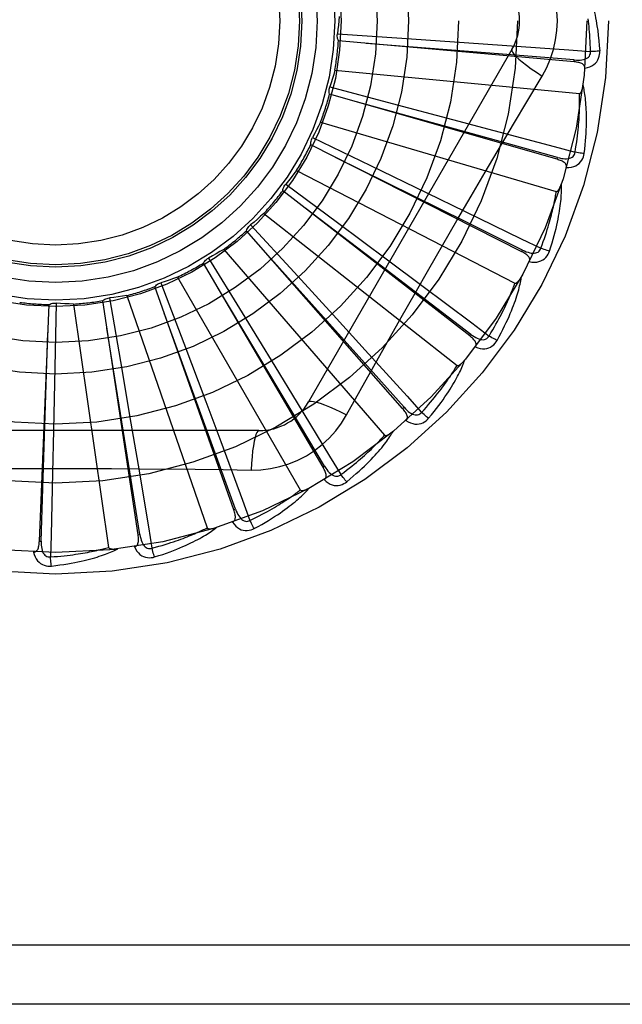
# Model space of a CAD drawing. Header units: inches. Extents: x 0 to 212, y 0 to 138.
# Tile 130 of 256: x 38.033 to 38.34, y 76.196 to 76.696. Entities that reach past the tile are written whole.
import ezdxf

# ---------------------------------------------------------------- set-up
doc = ezdxf.new("R2010")
doc.units = ezdxf.units.IN
doc.header["$LTSCALE"] = 11.6875
doc.header["$MEASUREMENT"] = 0
doc.linetypes.add('HIDDEN', pattern=[0.2, 0.1, -0.1])
doc.layers.add('LEFTHAND_DOOR_ASSEMBLY', color=7, linetype='CONTINUOUS')

msp = doc.modelspace()

# ---------------------------------------------------------------- linework, layer by layer
at = {"layer": 'LEFTHAND_DOOR_ASSEMBLY', "color": 8, "linetype": 'HIDDEN'}
for p, q in [((38.1947542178, 76.6892415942), (38.2274750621, 76.68704287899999)), ((38.3151880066, 76.6749727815), (38.1953067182, 76.6856049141)), ((38.2274750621, 76.68704287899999), (38.2591929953, 76.6848532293)), ((38.2591929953, 76.6848532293), (38.2808927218, 76.68332135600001)), ((38.2835592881, 76.6812171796), (38.1801173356, 76.5020504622)), ((38.3151881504, 76.6749727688), (38.315272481, 76.6759286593)), ((38.1934763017, 76.6707533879), (38.3178792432, 76.6588743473)), ((38.1909226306, 76.6622332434), (38.2226360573, 76.6538818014)), ((38.3064796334, 76.6254300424), (38.1907769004, 76.6585577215)), ((38.2226360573, 76.6538818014), (38.2533664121, 76.6457290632)), ((38.2533664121, 76.6457290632), (38.2743840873, 76.6401181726)), ((38.1861688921, 76.6443209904), (38.3060755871, 76.6091132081)), ((38.1820489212, 76.6364381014), (38.2116087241, 76.6222357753)), ((38.2885526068, 76.5784306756), (38.1812102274, 76.6328565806)), ((38.3064797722, 76.6254300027), (38.3067434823, 76.6263526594)), ((38.1739911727, 76.6197491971), (38.2850678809, 76.562485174)), ((38.2116087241, 76.6222357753), (38.2402408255, 76.6084146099)), ((38.1684538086, 76.6127884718), (38.1947916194, 76.5932485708)), ((38.2620548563, 76.5356733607), (38.1669524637, 76.60943039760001)), ((38.2402408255, 76.6084146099), (38.2598168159, 76.5989274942)), ((38.2201255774, 76.5688234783), (38.178163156, 76.6007125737)), ((38.1573832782, 76.5979260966), (38.2556153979, 76.5206755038)), ((38.1506286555, 76.5921391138), (38.1727925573, 76.5679678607)), ((38.1947916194, 76.5932485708), (38.2202906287, 76.5742585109)), ((38.2279440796, 76.4987034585), (38.1485189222, 76.58912585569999)), ((38.136945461, 76.5796404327), (38.2187826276, 76.4851953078)), ((38.1292177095, 76.575236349), (38.1464066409, 76.547307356)), ((38.2885527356, 76.5784306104), (38.2889862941, 76.579286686)), ((38.1874531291, 76.4688571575), (38.1265758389, 76.57267681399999)), ((38.2202906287, 76.5742585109), (38.237717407, 76.56123805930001)), ((38.1134163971, 76.56555309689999), (38.1759008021, 76.4573269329)), ((38.1727925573, 76.5679678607), (38.1942368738, 76.5444952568)), ((38.2626427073, 76.536431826), (38.2201255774, 76.5688234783)), ((38.14204545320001, 76.4472131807), (38.1019162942, 76.5606777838)), ((38.10499481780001, 76.5626910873), (38.1165875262, 76.5320137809)), ((38.078835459, 76.55495674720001), (38.0844129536, 76.52263988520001)), ((38.0876464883, 76.55617324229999), (38.1285197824, 76.4380776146)), ((38.0431629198, 76.4313365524), (38.0480788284, 76.5515879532)), ((38.0516851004, 76.552312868), (38.0510457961, 76.51952446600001)), ((38.0605671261, 76.5518398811), (38.0783520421, 76.42814307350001)), ((38.0933622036, 76.434553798), (38.0754315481, 76.5535624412)), ((38.1464066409, 76.547307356), (38.1630212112, 76.520200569)), ((38.1942368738, 76.5444952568), (38.2088845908, 76.5284120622)), ((38.2620549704, 76.5356732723), (38.2626427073, 76.536431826)), ((38.1165875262, 76.5320137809), (38.1277718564, 76.5022525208)), ((38.0510457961, 76.51952446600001), (38.0503678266, 76.4877382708)), ((38.0844129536, 76.52263988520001), (38.0897628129, 76.49129980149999)), ((38.1630212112, 76.520200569), (38.1743604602, 76.5016359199)), ((38.1994476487, 76.49548972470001), (38.2063506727, 76.5078649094)), ((38.1277718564, 76.5022525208), (38.1353928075, 76.4818773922)), ((38.2279441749, 76.49870335), (38.2286648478, 76.4993369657)), ((38.0897628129, 76.49129980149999), (38.0933900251, 76.4698506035)), ((38.1548582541, 76.48746712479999), (37.9479743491, 76.48746712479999)), ((38.0503678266, 76.4877382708), (38.0498702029, 76.4659902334)), ((38.1874532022, 76.4688570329), (38.1882807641, 76.4693428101)), ((38.1420455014, 76.4472130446), (38.1429500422, 76.447533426)), ((38.0933622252, 76.4345536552), (38.0943110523, 76.4346970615)), ((38.043162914, 76.4313364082), (38.0441217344, 76.4312976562)), ((38.5349163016, 76.2258005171), (37.4429163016, 76.2258005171)), ((38.5349163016, 76.1958005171), (37.4729163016, 76.1958005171))]:
    msp.add_line(p, q, dxfattribs=at)
for points in [[(38.3066579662, 76.6958005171), (38.3064360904, 76.7006776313), (38.3057816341, 76.7055101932), (38.3046970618, 76.71028583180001), (38.3031856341, 76.71495795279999), (38.3012532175, 76.7194808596), (38.29890621, 76.723844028)], [(38.3210311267, 76.7146029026), (38.3213338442, 76.7139356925), (38.3216373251, 76.7132326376), (38.3219407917, 76.71249449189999), (38.3222450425, 76.7117185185), (38.32255075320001, 76.7109027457), (38.3228571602, 76.71004553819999), (38.3231638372, 76.7091452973), (38.3234701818, 76.7081999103), (38.3237754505, 76.7072073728), (38.3240793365, 76.70616573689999), (38.3243811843, 76.70507303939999), (38.3246808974, 76.7039272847), (38.3249780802, 76.7027267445), (38.3252724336, 76.70146859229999), (38.3255639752, 76.7001507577), (38.3258506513, 76.69876917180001), (38.3261305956, 76.6973185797), (38.3264026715, 76.6958005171)], [(38.1956492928, 76.698091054), (38.1954753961, 76.69586982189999), (38.1952682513, 76.6936545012), (38.1950278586, 76.691445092), (38.1947542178, 76.6892415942)], [(38.29890621, 76.6677570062), (38.301249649, 76.67211519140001), (38.3031813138, 76.67663670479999), (38.3046957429, 76.6813129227), (38.3057834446, 76.6860933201), (38.3064379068, 76.6909261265), (38.3066579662, 76.6958005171)], [(38.3235090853, 76.6802266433), (38.3234615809, 76.6820763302), (38.3234003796, 76.6838513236), (38.3233248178, 76.685550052), (38.3232368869, 76.6871772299), (38.3231379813, 76.6887361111), (38.323029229, 76.6902295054), (38.3229119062, 76.6916604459), (38.3227869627, 76.6930315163), (38.3226554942, 76.6943455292), (38.3225183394, 76.695604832), (38.3223764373, 76.69681200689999)], [(38.3264026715, 76.6958005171), (38.3268008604, 76.6933651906), (38.3271585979, 76.690884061), (38.3274745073, 76.6883578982), (38.3277490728, 76.6857865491), (38.3279826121, 76.6831698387), (38.3281736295, 76.680508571)], [(38.1953067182, 76.6856049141), (38.1950722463, 76.68618026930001), (38.1948943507, 76.6867727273), (38.1947722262, 76.6873882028), (38.1947073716, 76.6880114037), (38.1947015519, 76.6886271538), (38.1947542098, 76.6892415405)], [(38.315272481, 76.6759286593), (38.2831061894, 76.6785036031), (38.2094509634, 76.6843319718)], [(38.2808927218, 76.68332135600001), (38.31249106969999, 76.68103355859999), (38.3235090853, 76.6802266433)], [(38.2835591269, 76.6812169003), (38.2834961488, 76.6806488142), (38.2838259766, 76.679864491), (38.2845297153, 76.6788939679), (38.2855944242, 76.6777424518), (38.2870212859, 76.6764101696), (38.2888006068, 76.6749141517), (38.2909087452, 76.67327532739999), (38.293319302, 76.6715175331), (38.2960116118, 76.6696597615), (38.2989078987, 76.6677559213)], [(38.3152722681, 76.6759301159), (38.3163082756, 76.6758690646), (38.317291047, 76.6758594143), (38.3182231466, 76.6759040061), (38.3191010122, 76.676004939), (38.3199239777, 76.6761668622), (38.320685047, 76.6763906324), (38.3213817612, 76.6766759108), (38.3219969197, 76.6770272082), (38.3225123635, 76.6774472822), (38.3229265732, 76.6779306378), (38.3232310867, 76.6784750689), (38.3234291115, 76.6790549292), (38.3235216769, 76.6796408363), (38.3235093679, 76.6802309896)], [(38.3206137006, 76.6717496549), (38.3219378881, 76.6720521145), (38.3231346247, 76.6724572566), (38.3242120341, 76.6729669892), (38.3251595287, 76.6735756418), (38.3259767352, 76.6742807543), (38.3266611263, 76.6750709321), (38.3272114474, 76.6759444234), (38.327634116, 76.6768672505), (38.3279258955, 76.67781488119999), (38.3281068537, 76.6787566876), (38.3281900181, 76.6796503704), (38.3281736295, 76.680508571)], [(38.3281736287, 76.680508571), (38.3275573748, 76.680442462), (38.32685284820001, 76.6803820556), (38.3260841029, 76.68032954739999), (38.3252605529, 76.6802856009), (38.3243918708, 76.6802509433), (38.3235090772, 76.6802269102)], [(38.3206134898, 76.6717446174), (38.3206092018, 76.6722076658), (38.3205229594, 76.6726312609), (38.3203496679, 76.6730165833), (38.3201046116, 76.6733600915), (38.3198005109, 76.6736560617), (38.3194399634, 76.6739122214), (38.3190274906, 76.67413342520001), (38.318570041, 76.67432256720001), (38.318074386, 76.6744828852), (38.3175455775, 76.6746182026), (38.3169903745, 76.67473283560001), (38.3164104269, 76.6748285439), (38.3158101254, 76.67490892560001), (38.3151880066, 76.6749727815)], [(38.1934763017, 76.6707533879), (38.1928851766, 76.66860520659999), (38.192262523, 76.666469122), (38.191608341, 76.6643451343), (38.1909226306, 76.6622332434)], [(38.2699422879, 76.61889382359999), (38.2843936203, 76.643366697), (38.2916149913, 76.6555472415), (38.29890621, 76.6677570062)], [(38.1907769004, 76.6585577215), (38.1906555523, 76.6591670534), (38.190592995, 76.6597824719), (38.190589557, 76.6604099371), (38.1906438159, 76.6610341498), (38.1907546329, 76.6616398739), (38.1909226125, 76.6622331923)], [(38.3178792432, 76.6588743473), (38.3180514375, 76.6588905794), (38.3182106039, 76.6589468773), (38.3183562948, 76.6590471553), (38.3184898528, 76.6591796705), (38.3186120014, 76.6593349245), (38.3187241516, 76.659510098), (38.3188274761, 76.6596990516), (38.3189234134, 76.6599022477), (38.3190137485, 76.6601183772), (38.3190986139, 76.6603466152), (38.3191786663, 76.6605858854), (38.3192541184, 76.6608356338), (38.31932528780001, 76.661094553), (38.3193925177, 76.6613638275), (38.3194562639, 76.6616438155), (38.3195165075, 76.6619356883), (38.3195736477, 76.66224055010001), (38.3196268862, 76.6625589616), (38.3196754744, 76.6628919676), (38.3197196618, 76.66323921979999)], [(38.3202782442, 76.6284082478), (38.3205487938, 76.6306206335), (38.3207786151, 76.6327417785), (38.3209703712, 76.6347690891), (38.321126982, 76.6367083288), (38.3212507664, 76.63856343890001), (38.3213444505, 76.64033773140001), (38.32141025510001, 76.6420349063), (38.3214507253, 76.6436580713), (38.3214680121, 76.6452106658), (38.3214645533, 76.6466956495), (38.321442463, 76.6481162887), (38.3214041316, 76.6494753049), (38.32135231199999, 76.65077588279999), (38.3212874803, 76.6520200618), (38.3212108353, 76.65321045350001), (38.3211222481, 76.6543485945), (38.3210214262, 76.6554363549), (38.3209093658, 76.6564753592), (38.320786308, 76.6574672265), (38.320653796, 76.6584138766), (38.3205128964, 76.6593171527), (38.3203650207, 76.6601789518), (38.3202120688, 76.6610010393), (38.320053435, 76.6617856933), (38.3198887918, 76.6625361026), (38.3197187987, 76.6632512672)], [(38.3067434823, 76.6263526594), (38.2756457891, 76.6349685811), (38.204424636, 76.6546309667)], [(38.3156446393, 76.6290141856), (38.3159480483, 76.6308394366), (38.31622387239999, 76.632593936), (38.3164711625, 76.63427626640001), (38.3166927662, 76.63589068), (38.3168906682, 76.6374401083), (38.317066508, 76.6389270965), (38.3172221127, 76.6403543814), (38.317358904, 76.6417243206), (38.3174784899, 76.6430394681), (38.3175821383, 76.64430197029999), (38.3176712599, 76.6455141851), (38.31774703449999, 76.6466780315), (38.3178107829, 76.6477955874), (38.3178634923, 76.648868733), (38.3179064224, 76.6498994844), (38.3179400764, 76.6508895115), (38.3179652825, 76.6518407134), (38.3179823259, 76.652754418), (38.317991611, 76.6536321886), (38.317993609, 76.65447521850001), (38.3179887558, 76.6552848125), (38.3179775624, 76.6560622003), (38.3179605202, 76.6568086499), (38.3179381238, 76.6575253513), (38.3179111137, 76.6582141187), (38.3178792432, 76.6588743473)], [(38.1861688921, 76.6443209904), (38.1851819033, 76.6423235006), (38.18416624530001, 76.6403438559), (38.1831219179, 76.6383820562), (38.1820489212, 76.6364381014)], [(38.2743840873, 76.6401181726), (38.3049784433, 76.631891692), (38.3156446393, 76.6290141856)], [(38.1812102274, 76.6328565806), (38.1812063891, 76.6334778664), (38.1812614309, 76.6340940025), (38.1813768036, 76.63471077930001), (38.181548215, 76.6353134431), (38.1817716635, 76.6358872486), (38.1820488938, 76.6364380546)], [(38.2889862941, 76.579286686), (38.2600811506, 76.5936321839), (38.1938681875, 76.6264179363)], [(38.3111962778, 76.62123502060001), (38.3112796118, 76.6216895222), (38.311275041, 76.6221211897), (38.311177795, 76.6225322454), (38.3110021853, 76.6229160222), (38.3107595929, 76.6232641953), (38.3104540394, 76.6235839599), (38.3100908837, 76.6238792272), (38.3096774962, 76.6241515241), (38.3092211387, 76.6244027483), (38.3087274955, 76.624635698), (38.3082040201, 76.62485333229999), (38.3076526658, 76.6250570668), (38.3070784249, 76.6252496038), (38.3064796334, 76.6254300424)], [(38.3067435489, 76.6263541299), (38.3077492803, 76.6260981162), (38.3087124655, 76.6259026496), (38.30963615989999, 76.6257700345), (38.310517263, 76.6257030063), (38.3113560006, 76.6257062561), (38.3121456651, 76.6257819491), (38.3128837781, 76.6259302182), (38.3135543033, 76.6261587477), (38.314139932, 76.626473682), (38.314638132, 76.62686991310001), (38.3150401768, 76.627346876), (38.3153443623, 76.6278787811), (38.3155461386, 76.62843658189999), (38.3156457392, 76.62901839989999)], [(38.3111972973, 76.62123834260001), (38.3125547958, 76.6212847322), (38.3138065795, 76.62145606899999), (38.3149609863, 76.6217526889), (38.3160065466, 76.6221710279), (38.3169424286, 76.62270874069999), (38.317763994, 76.6233551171), (38.3184696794, 76.62410867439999), (38.319059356, 76.6249348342), (38.319525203, 76.6258101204), (38.319881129, 76.6267006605), (38.3201319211, 76.6275624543), (38.3202782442, 76.6284082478)], [(38.3202782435, 76.6284082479), (38.3196606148, 76.6284599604), (38.318957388, 76.62853397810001), (38.3181925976, 76.6286279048), (38.3173756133, 76.6287406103), (38.3165160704, 76.6288709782), (38.31564468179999, 76.6290144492)], [(38.1739911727, 76.6197491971), (38.1726439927, 76.6179745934), (38.1712720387, 76.616222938), (38.1698753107, 76.6144942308), (38.1684538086, 76.6127884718)], [(38.2063506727, 76.5078649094), (38.2202503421, 76.5325541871), (38.2272434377, 76.5449260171), (38.2342780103, 76.5572953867), (38.2413346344, 76.5696521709), (38.2484394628, 76.5819916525), (38.2555713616, 76.59431687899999), (38.2627453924, 76.60661159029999), (38.2699422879, 76.61889382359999)], [(38.1669524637, 76.60943039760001), (38.1670662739, 76.6100411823), (38.1672369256, 76.6106357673), (38.1674669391, 76.6112195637), (38.1677493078, 76.6117788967), (38.1680773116, 76.612300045), (38.1684537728, 76.612788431)], [(38.3026654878, 76.5787436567), (38.3033498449, 76.5808648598), (38.3039769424, 76.5829041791), (38.3045489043, 76.5848585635), (38.3050696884, 76.5867331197), (38.3055423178, 76.5885312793), (38.305970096, 76.5902557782), (38.3063559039, 76.59190982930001), (38.3067028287, 76.5934960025), (38.3070136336, 76.595017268), (38.3072912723, 76.5964760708), (38.307538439, 76.5978752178), (38.3077579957, 76.5992169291), (38.3079532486, 76.60050381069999), (38.3081250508, 76.6017377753), (38.3082750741, 76.6029211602), (38.3084034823, 76.60405549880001), (38.3085103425, 76.6051426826), (38.30859694, 76.60618411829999), (38.3086638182, 76.6071813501), (38.3087128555, 76.6081359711), (38.3087454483, 76.6090495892), (38.3087633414, 76.6099238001), (38.3087687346, 76.6107599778), (38.3087614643, 76.6115604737), (38.3087418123, 76.612328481), (38.308710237, 76.6130628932)], [(38.3060755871, 76.6091132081), (38.3062477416, 76.6090965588), (38.3064146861, 76.60912171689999), (38.3065767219, 76.6091926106), (38.306732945, 76.609297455), (38.3068822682, 76.6094267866), (38.3070255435, 76.6095775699), (38.3071627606, 76.6097435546), (38.3072954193, 76.6099249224), (38.3074250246, 76.61012005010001), (38.3075515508, 76.61032810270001), (38.3076754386, 76.610547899), (38.3077967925, 76.6107788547), (38.3079156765, 76.611019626), (38.3080326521, 76.61127131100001), (38.3081482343, 76.6115341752), (38.3082626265, 76.6118093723), (38.3083780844, 76.6121029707), (38.3084889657, 76.6124004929), (38.3085897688, 76.6126879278), (38.3086823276, 76.6129699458)], [(38.2982302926, 76.5802155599), (38.2988736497, 76.5819504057), (38.2994765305, 76.5836209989), (38.30003773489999, 76.5852261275), (38.3005608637, 76.5867694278), (38.3010484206, 76.5882534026), (38.3015024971, 76.5896802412), (38.3019254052, 76.5910522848), (38.3023189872, 76.5923715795), (38.3026853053, 76.5936403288), (38.3030260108, 76.59486040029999), (38.30334293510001, 76.5960338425), (38.3036375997, 76.5971623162), (38.30391169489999, 76.59824761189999), (38.304166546, 76.5992913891), (38.3044037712, 76.60029538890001), (38.3046241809, 76.6012611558), (38.3048289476, 76.602190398), (38.3050186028, 76.60308436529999), (38.3051938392, 76.6039445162), (38.3053553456, 76.6047719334), (38.3055037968, 76.6055678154), (38.3056399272, 76.6063332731), (38.3057644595, 76.6070694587), (38.3058781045, 76.6077774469), (38.30598193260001, 76.608458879), (38.3060755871, 76.6091132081)], [(38.1573832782, 76.5979260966), (38.1557245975, 76.5964385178), (38.1540459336, 76.5949781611), (38.1523472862, 76.59354502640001), (38.1506286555, 76.5921391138)], [(38.2598168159, 76.5989274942), (38.2883014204, 76.5850596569), (38.2982302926, 76.5802155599)], [(38.1485189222, 76.58912585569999), (38.1487462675, 76.589704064), (38.1490263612, 76.59025560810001), (38.1493627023, 76.5907853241), (38.1497458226, 76.5912811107), (38.150166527, 76.591730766), (38.1506286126, 76.5921390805)], [(38.136945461, 76.5796404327), (38.1350352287, 76.5784936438), (38.1331105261, 76.5773773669), (38.131171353, 76.5762916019), (38.1292177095, 76.575236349)], [(38.2889866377, 76.5792881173), (38.2899257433, 76.5788463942), (38.2908345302, 76.5784721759), (38.2917164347, 76.5781671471), (38.2925689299, 76.5779345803), (38.2933931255, 76.5777790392), (38.2941828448, 76.5777039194), (38.2949356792, 76.5777098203), (38.2956373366, 76.5778073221), (38.2962719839, 76.5780057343), (38.2968361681, 76.5783005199), (38.2973212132, 76.5786927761), (38.2977205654, 76.5791575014), (38.2980242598, 76.5796670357), (38.2982321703, 76.5802194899)], [(38.3026654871, 76.5787436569), (38.3020688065, 76.5789113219), (38.3013922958, 76.5791170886), (38.300659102, 76.5793540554), (38.2998782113, 76.5796193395), (38.2990588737, 76.579910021), (38.2982303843, 76.5802158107)], [(38.1265758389, 76.57267681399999), (38.1269085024, 76.573201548), (38.12728791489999, 76.5736901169), (38.1277184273, 76.5741466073), (38.1281884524, 76.5745609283), (38.1286866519, 76.57492283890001), (38.1292176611, 76.5752363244)], [(38.2286648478, 76.4993369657), (38.2071619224, 76.52339782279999), (38.1578771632, 76.5784439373)], [(38.2923900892, 76.57341878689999), (38.2925579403, 76.5738493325), (38.2926351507, 76.5742740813), (38.2926174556, 76.5746961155), (38.2925176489, 76.5751061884), (38.2923453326, 76.5754939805), (38.2921058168, 76.5758657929), (38.2918051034, 76.5762244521), (38.2914507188, 76.5765700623), (38.2910501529, 76.57690311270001), (38.2906095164, 76.5772252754), (38.2901366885, 76.5775380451), (38.2896338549, 76.5778424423), (38.2891064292, 76.5781401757), (38.2885526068, 76.5784306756)], [(38.292391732, 76.5734219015), (38.293733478, 76.5732105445), (38.2949950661, 76.5731418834), (38.2961847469, 76.5732146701), (38.2972905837, 76.57342757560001), (38.298311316, 76.5737784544), (38.2992403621, 76.57425766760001), (38.3000759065, 76.5748640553), (38.3008112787, 76.5755636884), (38.3014343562, 76.57633499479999), (38.301952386, 76.5771420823), (38.3023617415, 76.5779408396), (38.3026654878, 76.5787436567)], [(38.1134163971, 76.56555309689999), (38.1113236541, 76.5647885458), (38.1092224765, 76.5640566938), (38.1071128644, 76.563357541), (38.10499481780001, 76.5626910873)], [(38.2759719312, 76.5333098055), (38.2770453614, 76.53526316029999), (38.2780470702, 76.5371469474), (38.2789785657, 76.53895776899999), (38.2798447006, 76.54069989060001), (38.2806490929, 76.54237610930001), (38.2813955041, 76.5439884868), (38.2820873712, 76.5455396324), (38.2827282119, 76.5470314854), (38.2833213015, 76.5484664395), (38.2838700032, 76.5498463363), (38.2843774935, 76.5511734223), (38.2848470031, 76.5524493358), (38.2852822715, 76.5536760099), (38.2856844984, 76.5548551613), (38.2860557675, 76.55598876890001), (38.2863965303, 76.557078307), (38.2867072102, 76.55812562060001), (38.2869893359, 76.5591318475), (38.2872437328, 76.5600984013), (38.2874725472, 76.5610264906), (38.2876774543, 76.5619174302), (38.2878604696, 76.5627724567), (38.288024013, 76.563592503), (38.2881683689, 76.5643799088), (38.2882944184, 76.5651377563), (38.2884024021, 76.5658648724)], [(38.2850678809, 76.562485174), (38.2852337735, 76.5624362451), (38.2854024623, 76.5624293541), (38.2855749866, 76.5624683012), (38.2857482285, 76.56254168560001), (38.2859193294, 76.5626404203), (38.2860885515, 76.5627613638), (38.2862547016, 76.5628983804), (38.2864192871, 76.56305136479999), (38.2865834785, 76.5632184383), (38.2867470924, 76.56339878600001), (38.2869103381, 76.56359116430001), (38.2870732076, 76.56379498), (38.2872355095, 76.5640089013), (38.2873980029, 76.56423390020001), (38.2875612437, 76.56447014), (38.2877256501, 76.5647187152), (38.2878919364, 76.56498038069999), (38.28805976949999, 76.5652563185), (38.2882290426, 76.5655481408), (38.2883997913, 76.5658553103)], [(38.1019162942, 76.5606777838), (38.1023422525, 76.5611300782), (38.1028072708, 76.5615380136), (38.1033163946, 76.5619047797), (38.1038563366, 76.5622226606), (38.104414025, 76.5624837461), (38.1049947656, 76.5626910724)], [(38.1882807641, 76.4693428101), (38.1717199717, 76.4970383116), (38.1337433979, 76.56041687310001)], [(38.237717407, 76.56123805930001), (38.2630627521, 76.542230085), (38.2718954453, 76.5355944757)], [(38.2718954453, 76.5355944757), (38.2728554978, 76.5371762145), (38.2737636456, 76.538702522), (38.2746184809, 76.5401724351), (38.27542422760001, 76.5415888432), (38.2761838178, 76.54295373), (38.2768997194, 76.54426884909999), (38.2775746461, 76.5455360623), (38.2782107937, 76.5467570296), (38.2788106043, 76.5479335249), (38.2793760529, 76.5490670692), (38.2799093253, 76.5501593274), (38.28041223, 76.55121164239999), (38.2808867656, 76.5522254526), (38.2813345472, 76.55320213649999), (38.2817574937, 76.5541430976), (38.2821566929, 76.555049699), (38.2825336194, 76.5559233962), (38.2828890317, 76.5567653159), (38.283223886, 76.557576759), (38.2835390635, 76.5583586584), (38.2838354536, 76.55911206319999), (38.2841139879, 76.5598379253), (38.2843755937, 76.5605372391), (38.2846211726, 76.56121092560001), (38.2848520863, 76.5618603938), (38.2850678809, 76.562485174)], [(38.0754315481, 76.5535624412), (38.0759354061, 76.5539259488), (38.0764692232, 76.5542385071), (38.07703855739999, 76.5545022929), (38.0776289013, 76.5547122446), (38.0782259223, 76.5548630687), (38.078835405, 76.5549567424)], [(38.0876464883, 76.55617324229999), (38.0854468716, 76.55581856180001), (38.0832451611, 76.5554975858), (38.0810413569, 76.5552103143), (38.078835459, 76.55495674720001)], [(38.0480788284, 76.5515879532), (38.0486423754, 76.5518495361), (38.0492256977, 76.5520554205), (38.0498346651, 76.5522066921), (38.0504540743, 76.55230112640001), (38.05106885, 76.552336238), (38.0516850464, 76.5523128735)], [(38.0605671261, 76.5518398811), (38.0583401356, 76.5519078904), (38.0561174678, 76.5520093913), (38.0538991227, 76.5521443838), (38.0516851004, 76.552312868)], [(38.1429500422, 76.447533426), (38.1319299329, 76.4778625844), (38.1066341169, 76.5472829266)], [(38.0943110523, 76.4346970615), (38.0892299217, 76.4665637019), (38.0775291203, 76.5395167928)], [(38.0441217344, 76.4312976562), (38.0451632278, 76.4635500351), (38.0474803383, 76.53739915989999)], [(38.2648742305, 76.530025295), (38.2651206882, 76.5304166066), (38.2652769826, 76.530819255), (38.2653394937, 76.5312370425), (38.2653190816, 76.53165856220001), (38.2652232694, 76.5320719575), (38.2650584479, 76.5324823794), (38.2648310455, 76.5328914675), (38.2645484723, 76.53329789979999), (38.2642181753, 76.5337007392), (38.2638464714, 76.5341004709), (38.26344138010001, 76.5344970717), (38.2630052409, 76.53489113), (38.2625436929, 76.5352832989), (38.2620548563, 76.5356733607)], [(38.2626433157, 76.5364331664), (38.2634818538, 76.53582169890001), (38.2643033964, 76.5352822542), (38.2651116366, 76.5348158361), (38.2659047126, 76.5344261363), (38.2666845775, 76.5341174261), (38.267445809, 76.5338942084), (38.2681861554, 76.53375752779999), (38.2688935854, 76.53372047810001), (38.2695543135, 76.5337951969), (38.2701640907, 76.5339778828), (38.2707146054, 76.534271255), (38.2711946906, 76.5346520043), (38.2715893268, 76.535094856), (38.2718980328, 76.53559797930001)], [(38.2759719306, 76.5333098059), (38.2754177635, 76.5335873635), (38.2747924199, 76.5339174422), (38.2741173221, 76.5342888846), (38.2734007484, 76.53469715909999), (38.2726512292, 76.5351376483), (38.2718955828, 76.5355947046)], [(38.2648766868, 76.5300285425), (38.2661541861, 76.5295670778), (38.2673799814, 76.5292609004), (38.2685619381, 76.5291072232), (38.2696880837, 76.5291070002), (38.2707567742, 76.5292583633), (38.271759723, 76.5295530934), (38.2726949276, 76.5299903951), (38.2735494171, 76.5305382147), (38.2743072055, 76.53117766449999), (38.2749686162, 76.5318721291), (38.2755217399, 76.5325789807), (38.2759719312, 76.5333098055)], [(38.2088845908, 76.5284120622), (38.2301746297, 76.5049509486), (38.2375919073, 76.4967636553)], [(38.2375919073, 76.4967636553), (38.2388339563, 76.49813511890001), (38.2400145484, 76.4994619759), (38.2411321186, 76.5007435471), (38.2421913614, 76.5019818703), (38.2431955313, 76.5031783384), (38.2441473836, 76.5043342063), (38.2450499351, 76.5054507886), (38.2459056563, 76.5065292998), (38.2467172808, 76.5075710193), (38.2474870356, 76.5085770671), (38.2482173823, 76.5095486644), (38.2489103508, 76.5104867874), (38.2495681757, 76.51139247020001), (38.250192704, 76.5122667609), (38.2507860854, 76.5131106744), (38.251349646, 76.5139253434), (38.2518851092, 76.514711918), (38.2523934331, 76.51547136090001), (38.25287580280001, 76.51620476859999), (38.25333326, 76.51691289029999), (38.2537668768, 76.5175965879), (38.2541777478, 76.5182566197), (38.2545669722, 76.5188937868), (38.2549356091, 76.51950882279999), (38.2552852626, 76.5201028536), (38.2556153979, 76.5206755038)], [(38.2411623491, 76.49374879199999), (38.2425860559, 76.4954636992), (38.2439261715, 76.4971238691), (38.2451835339, 76.49872568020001), (38.2463637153, 76.5002724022), (38.2474707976, 76.50176609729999), (38.2485088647, 76.50320807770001), (38.2494817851, 76.50460025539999), (38.25039338, 76.5059438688), (38.2512473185, 76.5072406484), (38.2520472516, 76.5084917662), (38.2527967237, 76.50969882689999), (38.2534992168, 76.51086282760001), (38.2541587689, 76.5119849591), (38.2547768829, 76.51306667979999), (38.2553559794, 76.5141095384), (38.2558967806, 76.5151148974), (38.2564000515, 76.5160844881), (38.2568675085, 76.5170191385), (38.2573002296, 76.5179200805), (38.2577005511, 76.5187880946), (38.2580703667, 76.5196241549), (38.2584118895, 76.5204290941), (38.2587276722, 76.5212033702), (38.25901843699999, 76.521949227), (38.2592856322, 76.5226695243), (38.2595292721, 76.5233630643)], [(38.2556153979, 76.5206755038), (38.2557690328, 76.5205960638), (38.255933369, 76.52055737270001), (38.2561101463, 76.5205629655), (38.2562941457, 76.5206022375), (38.2564808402, 76.5206668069), (38.2566698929, 76.5207535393), (38.2568589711, 76.5208566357), (38.25704953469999, 76.5209757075), (38.2572423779, 76.5211086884), (38.257437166, 76.52125481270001), (38.2576338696, 76.5214128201), (38.2578323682, 76.5215821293), (38.2580322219, 76.52176146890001), (38.2582343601, 76.5219516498), (38.2584393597, 76.52215272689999), (38.25864783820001, 76.5223656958), (38.258864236, 76.5225954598), (38.2590776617, 76.5228303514), (38.2592775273, 76.5230590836), (38.2594673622, 76.5232854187)], [(38.1743604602, 76.5016359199), (38.1908257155, 76.4745696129), (38.1965594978, 76.4651265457)], [(38.1801173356, 76.5020504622), (38.1805778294, 76.5023892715), (38.1814221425, 76.5024958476), (38.1826145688, 76.5023716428), (38.1841441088, 76.502025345), (38.1860113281, 76.5014557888), (38.1881965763, 76.5006628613), (38.1906700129, 76.499656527), (38.1933974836, 76.4984478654), (38.1963518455, 76.4970454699), (38.1994476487, 76.49548972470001)], [(38.1508748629, 76.4674462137), (38.1558091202, 76.4675963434), (38.1606764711, 76.468180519), (38.1654619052, 76.4691962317), (38.170132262, 76.4706346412), (38.1746633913, 76.472488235), (38.1790127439, 76.474741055), (38.1831411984, 76.4773789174), (38.1870178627, 76.48037570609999), (38.1906093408, 76.4837025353), (38.1938934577, 76.487343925), (38.1968425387, 76.4912771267), (38.1994476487, 76.49548972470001)], [(38.2296441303, 76.49262457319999), (38.2299598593, 76.4929617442), (38.23018933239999, 76.4933272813), (38.2303297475, 76.4937256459), (38.2303895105, 76.49414345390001), (38.2303736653, 76.4945675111), (38.2302894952, 76.4950017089), (38.2301436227, 76.4954464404), (38.2299430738, 76.4958990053), (38.2296949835, 76.4963570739), (38.2294056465, 76.4968199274), (38.229082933, 76.4972860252), (38.2287292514, 76.49775550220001), (38.2283502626, 76.4982279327), (38.2279440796, 76.4987034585)], [(38.2286656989, 76.4993381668), (38.2293733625, 76.49857905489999), (38.2300779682, 76.49789388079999), (38.2307833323, 76.497282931), (38.2314883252, 76.4967501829), (38.2321956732, 76.496299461), (38.232900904, 76.4959362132), (38.2336020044, 76.4956618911), (38.2342896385, 76.495491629), (38.234952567, 76.4954399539), (38.2355858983, 76.4955039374), (38.2361819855, 76.4956878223), (38.2367254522, 76.4959708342), (38.2371967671, 76.4963309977), (38.2375951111, 76.4967666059)], [(38.2411623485, 76.4937487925), (38.2406707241, 76.4941262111), (38.2401191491, 76.4945686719), (38.2395265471, 76.4950611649), (38.2389001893, 76.49559767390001), (38.238247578, 76.4961720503), (38.2375920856, 76.496763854)], [(38.229646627, 76.4926266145), (38.2308137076, 76.4919317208), (38.2319594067, 76.4913990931), (38.2330909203, 76.49102450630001), (38.2341966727, 76.4908111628), (38.2352746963, 76.4907575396), (38.2363152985, 76.4908571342), (38.2373163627, 76.49110954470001), (38.2382590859, 76.4914857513), (38.2391241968, 76.491970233), (38.2399050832, 76.4925269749), (38.2405819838, 76.4931163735), (38.2411623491, 76.49374879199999)], [(38.1548579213, 76.4874671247), (38.1543344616, 76.4872376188), (38.1538201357, 76.48655982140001), (38.153331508, 76.4854651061), (38.1528666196, 76.4839672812), (38.1524262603, 76.4820654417), (38.1520203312, 76.4797764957), (38.1516551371, 76.4771313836), (38.1513381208, 76.4741648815), (38.1510753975, 76.4709043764), (38.1508747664, 76.46744418)], [(38.1965594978, 76.4651265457), (38.1980386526, 76.46623816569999), (38.1994490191, 76.46731761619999), (38.2007889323, 76.46836452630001), (38.2020633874, 76.46938000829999), (38.2032758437, 76.4703648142), (38.2044292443, 76.4713196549), (38.2055268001, 76.4722452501), (38.2065711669, 76.4731423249), (38.207565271, 76.4740116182), (38.2085115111, 76.4748538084), (38.2094125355, 76.4756696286), (38.2102705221, 76.4764596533), (38.2110878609, 76.4772244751), (38.2118665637, 76.4779647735), (38.2126089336, 76.4786811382), (38.2133164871, 76.4793744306), (38.213991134, 76.4800454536), (38.2146339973, 76.4806949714), (38.2152464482, 76.48132383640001), (38.2158296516, 76.4819325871), (38.2163848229, 76.4825218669), (38.2169131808, 76.4830922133), (38.2174159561, 76.4836442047), (38.2178943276, 76.4841783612), (38.2183500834, 76.4846954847), (38.2187826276, 76.4851953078)], [(38.1994948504, 76.4614904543), (38.2012173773, 76.4629049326), (38.2028474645, 76.4642814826), (38.2043852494, 76.4656163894), (38.2058368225, 76.4669118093), (38.2072065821, 76.46816899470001), (38.2084987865, 76.4693884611), (38.2097175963, 76.470571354), (38.2108669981, 76.471718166), (38.211950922, 76.47282990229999), (38.2129731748, 76.4739070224), (38.2139375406, 76.4749504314), (38.2148476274, 76.47596044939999), (38.21570762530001, 76.4769374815), (38.2165192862, 76.47788267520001), (38.2172852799, 76.4787970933), (38.2180065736, 76.4796819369), (38.218684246, 76.4805387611), (38.2193201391, 76.4813680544), (38.2199155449, 76.4821708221), (38.2204729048, 76.4829473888), (38.22099426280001, 76.4836983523), (38.2214819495, 76.48442411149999), (38.2219385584, 76.4851246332), (38.222365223, 76.4858019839), (38.2227639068, 76.4864586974), (38.2231343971, 76.4870935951)], [(38.2187826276, 76.4851953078), (38.2189184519, 76.48508822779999), (38.219072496, 76.4850191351), (38.2192471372, 76.4849911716), (38.2194352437, 76.4849949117), (38.2196307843, 76.4850229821), (38.2198328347, 76.4850723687), (38.2200380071, 76.4851378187), (38.2202476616, 76.4852186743), (38.2204621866, 76.4853127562), (38.2206811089, 76.48541937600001), (38.2209041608, 76.4855373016), (38.2211311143, 76.4856659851), (38.2213612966, 76.4858042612), (38.2215957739, 76.4859527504), (38.22183512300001, 76.4861113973), (38.2220801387, 76.4862810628), (38.2223314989, 76.4864619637), (38.2225901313, 76.4866559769), (38.2228573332, 76.486865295), (38.2231326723, 76.4870891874)], [(38.1353928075, 76.4818773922), (38.1464381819, 76.4521841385), (38.150281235, 76.4418265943)], [(38.0933900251, 76.4698506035), (38.0986163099, 76.4386035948), (38.100429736, 76.42770592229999)], [(37.9661264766, 76.467655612), (37.994457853, 76.467962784), (38.0086687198, 76.46809250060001), (38.0228981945, 76.4681850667), (38.03712779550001, 76.4682522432), (38.0513665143, 76.4682690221), (38.0656064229, 76.4682552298), (38.0798409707, 76.4681896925), (38.0940761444, 76.4680981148)], [(38.0498702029, 76.4659902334), (38.0490885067, 76.4343188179), (38.0488067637, 76.4232748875)], [(38.0940761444, 76.4680981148), (38.1224959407, 76.4678193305), (38.1366552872, 76.467655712), (38.1508748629, 76.4674462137)], [(38.1879714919, 76.4625659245), (38.1883456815, 76.4628375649), (38.1886403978, 76.4631532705), (38.1888536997, 76.4635179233), (38.18899141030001, 76.4639168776), (38.1890560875, 76.46433631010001), (38.1890555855, 76.4647786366), (38.1889964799, 76.46524299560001), (38.1888851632, 76.46572539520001), (38.1887281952, 76.4662222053), (38.1885316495, 76.4667314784), (38.1883030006, 76.4672501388), (38.1880446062, 76.4677779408), (38.1877619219, 76.4683134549), (38.1874531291, 76.4688571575)], [(38.1882818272, 76.4693438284), (38.1888330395, 76.4684645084), (38.189395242, 76.4676583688), (38.1899722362, 76.4669249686), (38.1905636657, 76.4662684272), (38.1911729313, 76.465691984), (38.1917966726, 76.4652018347), (38.1924331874, 76.4647997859), (38.1930761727, 76.464502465), (38.1937173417, 76.4643262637), (38.1943513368, 76.4642692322), (38.1949714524, 76.4643369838), (38.1955586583, 76.4645120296), (38.1960896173, 76.4647764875), (38.1965632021, 76.4651288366)], [(38.19949485, 76.4614904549), (38.1990835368, 76.4619540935), (38.1986256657, 76.46249294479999), (38.1981369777, 76.46308868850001), (38.197623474, 76.46373404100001), (38.1970913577, 76.46442154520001), (38.1965597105, 76.465126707)], [(38.187974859, 76.4625679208), (38.1889893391, 76.4616647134), (38.1900135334, 76.4609248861), (38.19105370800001, 76.4603429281), (38.1920991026, 76.4599241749), (38.1931474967, 76.4596675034), (38.1941881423, 76.4595683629), (38.1952188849, 76.45962675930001), (38.1962157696, 76.4598177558), (38.1971569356, 76.460129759), (38.1980290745, 76.4605286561), (38.1988052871, 76.4609792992), (38.1994948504, 76.4614904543)], [(38.150281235, 76.4418265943), (38.151944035, 76.4426381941), (38.15353320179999, 76.4434312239), (38.15504703, 76.4442056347), (38.1564906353, 76.44496157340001), (38.1578675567, 76.4456991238), (38.1591808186, 76.4464184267), (38.1604337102, 76.4471195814), (38.1616289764, 76.4478027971), (38.1627696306, 76.4484682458), (38.1638581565, 76.44911613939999), (38.1648972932, 76.4497466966), (38.165889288, 76.4503600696), (38.16683659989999, 76.4509563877), (38.1677413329, 76.4515359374), (38.1686058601, 76.4520988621), (38.1694318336, 76.4526457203), (38.17022128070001, 76.45317693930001), (38.1709754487, 76.4536930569), (38.1716958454, 76.4541946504), (38.1723837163, 76.45468202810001), (38.1730403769, 76.455155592), (38.1736671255, 76.4556156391), (38.1742652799, 76.4560625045), (38.1748360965, 76.4564964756), (38.1753814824, 76.4569180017), (38.1759008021, 76.4573269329)], [(38.1524754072, 76.4377006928), (38.1544344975, 76.4387636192), (38.1562956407, 76.4398067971), (38.1580582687, 76.4408265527), (38.1597287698, 76.44182385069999), (38.1613116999, 76.44279908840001), (38.162811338, 76.4437519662), (38.1642319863, 76.4446828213), (38.1655776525, 76.4455913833), (38.1668523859, 76.4464778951), (38.1680600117, 76.4473420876), (38.1692044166, 76.4481841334), (38.1702892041, 76.4490036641), (38.1713185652, 76.4498002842), (38.1722944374, 76.4505747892), (38.1732196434, 76.45132771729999), (38.1740953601, 76.4520600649), (38.1749229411, 76.4527731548), (38.1757042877, 76.4534671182), (38.1764408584, 76.4541426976), (38.1771351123, 76.4547997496), (38.1777891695, 76.4554384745), (38.1784053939, 76.45605882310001), (38.1789863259, 76.4566602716), (38.1795334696, 76.4572446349), (38.18004923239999, 76.4578140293), (38.1805331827, 76.4583673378)], [(38.1759008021, 76.4573269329), (38.1760139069, 76.457196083), (38.1761520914, 76.4570990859), (38.1763182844, 76.4570385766), (38.1765036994, 76.4570066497), (38.1767010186, 76.4569972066), (38.17690876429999, 76.4570074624), (38.1771226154, 76.4570329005), (38.1773437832, 76.4570726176), (38.1775722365, 76.4571244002), (38.1778073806, 76.4571876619), (38.1780487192, 76.4572612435), (38.1782959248, 76.4573446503), (38.1785481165, 76.4574368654), (38.1788064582, 76.45753829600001), (38.179071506, 76.4576487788), (38.1793442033, 76.4577690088), (38.179625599, 76.4578992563), (38.1799159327, 76.4580406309), (38.1802158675, 76.4581944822), (38.1805251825, 76.4583603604)], [(38.1413641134, 76.4409377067), (38.1417827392, 76.4411334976), (38.1421317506, 76.4413876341), (38.1424101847, 76.4417052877), (38.1426209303, 76.4420709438), (38.1427638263, 76.442470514), (38.1428470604, 76.4429048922), (38.1428769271, 76.4433719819), (38.1428589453, 76.4438666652), (38.1427988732, 76.4443841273), (38.1427022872, 76.4449213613), (38.1425759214, 76.44547401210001), (38.1424220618, 76.4460413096), (38.1422458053, 76.4466207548), (38.14204545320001, 76.4472131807)], [(38.1429512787, 76.44753422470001), (38.1433261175, 76.4465664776), (38.1437255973, 76.4456685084), (38.1441533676, 76.4448391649), (38.1446098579, 76.4440825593), (38.1450990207, 76.4434012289), (38.1456187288, 76.4428018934), (38.1461676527, 76.44228664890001), (38.1467427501, 76.4418730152), (38.147338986, 76.44157865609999), (38.1479507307, 76.4414026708), (38.1485724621, 76.4413518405), (38.1491821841, 76.4414125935), (38.1497535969, 76.4415717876), (38.1502853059, 76.4418281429)], [(38.1413675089, 76.4409388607), (38.1421927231, 76.4398599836), (38.1430583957, 76.4389396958), (38.1439696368, 76.43817140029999), (38.1449168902, 76.4375623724), (38.1458977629, 76.43711192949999), (38.1469008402, 76.4368176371), (38.1479240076, 76.4366799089), (38.1489390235, 76.4366787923), (38.1499222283, 76.4368070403), (38.1508540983, 76.4370336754), (38.1517015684, 76.4373292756), (38.1524754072, 76.4377006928)], [(38.1524754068, 76.4377006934), (38.1521592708, 76.438233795), (38.1518116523, 76.4388495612), (38.1514445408, 76.4395270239), (38.1510624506, 76.4402578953), (38.1506700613, 76.441033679), (38.1502814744, 76.4418267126)], [(38.0915056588, 76.4285207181), (38.091953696, 76.428633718), (38.0923444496, 76.4288171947), (38.0926779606, 76.4290764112), (38.0929541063, 76.4293955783), (38.0931700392, 76.4297608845), (38.0933339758, 76.4301716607), (38.0934517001, 76.4306246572), (38.0935276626, 76.43111380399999), (38.0935666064, 76.4316332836), (38.0935734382, 76.4321790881), (38.0935539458, 76.4327456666), (38.0935102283, 76.4333318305), (38.0934468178, 76.4339341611), (38.0933622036, 76.434553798)], [(38.0943124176, 76.4346976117), (38.09449733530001, 76.4336764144), (38.0947196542, 76.4327190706), (38.0949827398, 76.4318237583), (38.0952877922, 76.4309944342), (38.0956391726, 76.4302328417), (38.0960360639, 76.4295459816), (38.0964775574, 76.4289361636), (38.0969639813, 76.428421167), (38.0974937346, 76.4280192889), (38.0980611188, 76.4277307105), (38.098661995, 76.42756313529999), (38.0992721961, 76.42750739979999), (38.0998634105, 76.4275555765), (38.1004340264, 76.42770667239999)], [(38.100429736, 76.42770592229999), (38.1022160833, 76.4281881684), (38.1039266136, 76.4286661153), (38.1055596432, 76.4291400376), (38.107120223, 76.4296091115), (38.1086118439, 76.43007274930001), (38.1100375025, 76.430530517), (38.1114004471, 76.4309818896), (38.1127034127, 76.4314265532), (38.1139493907, 76.4318641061), (38.1151408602, 76.4322942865), (38.1162805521, 76.4327167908), (38.1173707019, 76.4331313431), (38.1184137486, 76.433537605), (38.1194118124, 76.4339354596), (38.1203672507, 76.4343245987), (38.1212817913, 76.43470525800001), (38.122157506, 76.4350774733), (38.1229957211, 76.4354415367), (38.1237980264, 76.4357977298), (38.1245657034, 76.4361461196), (38.1253001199, 76.4364868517), (38.1260026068, 76.4368199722), (38.1266745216, 76.4371455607), (38.1273171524, 76.43746366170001), (38.1279324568, 76.4377743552), (38.1285197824, 76.4380776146)], [(38.1018034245, 76.4232393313), (38.1039282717, 76.423912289), (38.1059532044, 76.4245843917), (38.1078769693, 76.4252521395), (38.1097060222, 76.4259152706), (38.1114449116, 76.4265733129), (38.1130977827, 76.4272251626), (38.1146689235, 76.42787033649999), (38.1161622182, 76.42850781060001), (38.117581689, 76.42913705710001), (38.1189310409, 76.4297570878), (38.1202141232, 76.4303673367), (38.1214344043, 76.43096676), (38.1225959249, 76.4315541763), (38.1237007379, 76.43213), (38.1247517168, 76.4326942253), (38.1257502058, 76.4332476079), (38.1266977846, 76.43379119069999), (38.1275963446, 76.4343247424), (38.1284474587, 76.4348487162), (38.1292535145, 76.43536250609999), (38.1300166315, 76.4358659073), (38.1307391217, 76.43635842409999), (38.1314233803, 76.4368390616), (38.1320712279, 76.437309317), (38.1326854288, 76.4377708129), (38.13326534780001, 76.43822253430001)], [(38.1285197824, 76.4380776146), (38.1286060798, 76.43792772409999), (38.1287234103, 76.4378063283), (38.1288751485, 76.43771546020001), (38.1290511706, 76.4376490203), (38.1292431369, 76.43760240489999), (38.1294490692, 76.4375731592), (38.12966387, 76.43755766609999), (38.1298885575, 76.4375548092), (38.1301226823, 76.43756242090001), (38.1303655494, 76.43758003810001), (38.1306164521, 76.4376066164), (38.1308749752, 76.4376417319), (38.1311400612, 76.4376845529), (38.1314129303, 76.4377352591), (38.1316940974, 76.4377935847), (38.1319846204, 76.4378600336), (38.1322907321, 76.4379362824), (38.1325974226, 76.43801854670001), (38.1328901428, 76.43810319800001), (38.1331737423, 76.4381914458)], [(38.0401975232, 76.4257637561), (38.0406592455, 76.425789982), (38.0410778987, 76.4258962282), (38.0414544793, 76.42608764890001), (38.0417859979, 76.42634878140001), (38.0420671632, 76.4266666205), (38.0423058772, 76.42703894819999), (38.0425072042, 76.427461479), (38.0426743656, 76.4279274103), (38.0428109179, 76.428430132), (38.04292092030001, 76.4289647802), (38.0430090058, 76.4295248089), (38.0430770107, 76.4301086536), (38.0431287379, 76.43071209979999), (38.0431629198, 76.4313365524)], [(38.0441231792, 76.4312979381), (38.0441114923, 76.4302601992), (38.0441486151, 76.4292780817), (38.0442375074, 76.4283491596), (38.0443800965, 76.4274770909), (38.0445809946, 76.4266627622), (38.0448407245, 76.4259132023), (38.0451588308, 76.4252308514), (38.0455390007, 76.4246331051), (38.0459831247, 76.42413823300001), (38.0464856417, 76.42374749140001), (38.0470439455, 76.4234692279), (38.0476325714, 76.4232990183), (38.0482222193, 76.4232344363), (38.0488111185, 76.423274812)], [(38.0402016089, 76.4257636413), (38.0405667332, 76.4244553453), (38.0410283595, 76.4232792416), (38.0415887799, 76.42222730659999), (38.0422418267, 76.4213098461), (38.0429850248, 76.4205271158), (38.0438068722, 76.419881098), (38.0447055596, 76.41937296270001), (38.0456474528, 76.4189946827), (38.0466078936, 76.4187483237), (38.0475572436, 76.4186123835), (38.0484538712, 76.4185718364), (38.04931032, 76.41862904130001)], [(38.0488067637, 76.4232748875), (38.05065209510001, 76.4234103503), (38.0524221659, 76.4235559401), (38.0541153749, 76.4237122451), (38.0557365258, 76.4238775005), (38.0572889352, 76.4240504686), (38.0587754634, 76.4242301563), (38.0601992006, 76.42441543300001), (38.0615627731, 76.4246054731), (38.0628690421, 76.4247993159), (38.0641203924, 76.4249962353), (38.065319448, 76.4251954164), (38.0664683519, 76.4253961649), (38.0675694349, 76.4255976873), (38.06862475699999, 76.4257994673), (38.0696365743, 76.4260007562), (38.0706066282, 76.42620145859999), (38.0715369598, 76.4264012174), (38.0724289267, 76.42660006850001), (38.0732841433, 76.4267979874), (38.0741038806, 76.4269947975), (38.0748895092, 76.4271903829), (38.0756423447, 76.4273845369), (38.0763637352, 76.42757708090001), (38.0770549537, 76.4277678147), (38.077717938, 76.42795644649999), (38.0783520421, 76.42814307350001)], [(38.04931032, 76.41862904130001), (38.0515241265, 76.4188877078), (38.0536396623, 76.4191644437), (38.0556550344, 76.4194560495), (38.0575765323, 76.4197610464), (38.0594085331, 76.42007811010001), (38.0611548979, 76.4204053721), (38.0628197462, 76.4207415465), (38.0644066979, 76.4210848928), (38.0659196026, 76.4214341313), (38.0673619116, 76.42178759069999), (38.06873729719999, 76.42214398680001), (38.0700489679, 76.4225016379), (38.0713006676, 76.4228586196), (38.0724944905, 76.4232149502), (38.0736332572, 76.4235700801), (38.0747184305, 76.4239244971), (38.075751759, 76.4242789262), (38.0767350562, 76.4246327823), (38.0776699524, 76.4249862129), (38.078558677, 76.4253381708), (38.0794032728, 76.4256880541), (38.080205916, 76.4260349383), (38.0809687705, 76.4263773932), (38.08169390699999, 76.4267165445), (38.0823843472, 76.4270534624), (38.0830392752, 76.4273872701)], [(38.0783520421, 76.42814307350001), (38.07840841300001, 76.4279795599), (38.0785006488, 76.42783815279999), (38.0786324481, 76.42772021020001), (38.0787927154, 76.4276216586), (38.0789723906, 76.4275395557), (38.0791690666, 76.4274718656), (38.0793770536, 76.4274160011), (38.07959714, 76.4273706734), (38.0798284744, 76.4273338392), (38.0800702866, 76.4273051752), (38.0803216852, 76.4272837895), (38.0805821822, 76.4272693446), (38.0808505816, 76.4272612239), (38.0811281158, 76.4272593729), (38.08141524, 76.4272634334), (38.0817130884, 76.4272736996), (38.0820226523, 76.4272900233), (38.0823448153, 76.4273133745), (38.0826809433, 76.4273447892), (38.083030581, 76.427383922)], [(38.0915090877, 76.4285211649), (38.0921152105, 76.42730561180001), (38.0927910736, 76.4262381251), (38.0935404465, 76.4253112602), (38.0943553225, 76.4245339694), (38.0952332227, 76.4239060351), (38.0961624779, 76.4234272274), (38.0971410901, 76.4230983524), (38.098137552, 76.4229051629), (38.0991272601, 76.42284502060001), (38.100085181, 76.4228912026), (38.100973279, 76.4230210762), (38.1018034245, 76.4232393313)], [(38.1018034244, 76.4232393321), (38.1015938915, 76.423822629), (38.1013690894, 76.42449305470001), (38.1011368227, 76.42522775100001), (38.1008999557, 76.4260177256), (38.1006614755, 76.42685375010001), (38.1004299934, 76.4277059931)], [(38.04931032, 76.4186290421), (38.0492149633, 76.4192414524), (38.0491211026, 76.4199423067), (38.0490320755, 76.4207076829), (38.0489489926, 76.421528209), (38.0488730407, 76.4223942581), (38.0488070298, 76.4232749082)]]:
    msp.add_lwpolyline(points, dxfattribs=at)
for radius in [0.2812500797, 0.2702837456, 0.235, 0.205, 0.179592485, 0.1635, 0.1452498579, 0.1420000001, 0.133, 0.12525, 0.124, 0.1139999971]:
    msp.add_circle((38.0514163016, 76.6958005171), radius, dxfattribs=at)
for centre, radius, start, end in [((38.2583002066, 76.6958005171), 0.0291666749, 329.9999999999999, 30), ((38.0514163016, 76.6958005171), 0.1442511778, 350.0007360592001, 355.9469828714), ((38.0514163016, 76.6958005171), 0.1442511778, 339.0916451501, 345.0378919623), ((38.0514163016, 76.6958005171), 0.1442511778, 328.182554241, 334.1288010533), ((38.0514163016, 76.6958005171), 0.1442511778, 317.2734633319, 323.2197101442), ((38.0514163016, 76.6958005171), 0.1442511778, 306.3643724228, 312.3106192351), ((38.0514163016, 76.6958005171), 0.1442511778, 295.4552815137, 301.401528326), ((38.0514163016, 76.6958005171), 0.1442511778, 284.5461906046, 290.4924374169), ((38.0514163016, 76.6958005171), 0.1442511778, 262.7280087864, 268.6742555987), ((38.0514163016, 76.6958005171), 0.1442511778, 273.6370996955, 279.5833465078), ((38.1548582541, 76.5166337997), 0.0291666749, 270, 329.9999999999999)]:
    msp.add_arc(centre, radius, start, end, dxfattribs=at)

doc.saveas('drawing.dxf')
